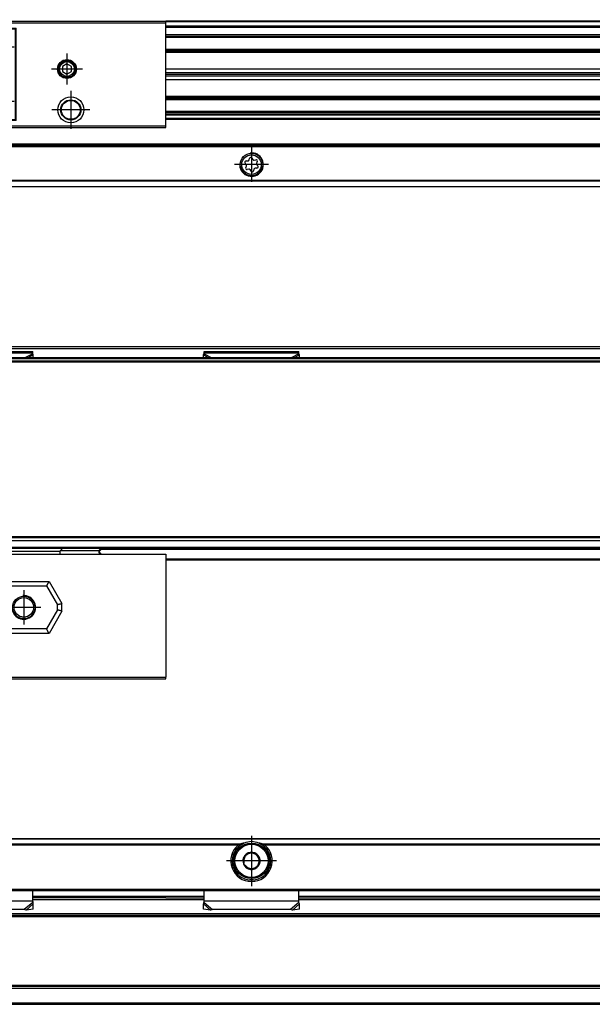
# Model space of a CAD drawing. Header units: millimetres. Extents: x -746 to 1006, y -92 to 517.
# Tile 48 of 59: x 298 to 395, y 11 to 177. Entities that reach past the tile are written whole.
import ezdxf

# ---------------------------------------------------------------- set-up
doc = ezdxf.new("R2010")
doc.units = ezdxf.units.MM
doc.linetypes.add('DOT_CENTER', pattern=[14, 12, -1, 0, -1])
doc.layers.add('1', color=7, linetype='Continuous')

# ---------------------------------------------------------------- blocks, each defined once
blk = doc.blocks.new('SOPORTE_SV2-T__23', base_point=(229.75, 148.85))
at = {"color": 7, "linetype": 'Continuous'}
for p, q in [((939.75, 160.99), (322.75, 160.99)), ((294.48, 158.85), (303.02, 158.85)), ((303.02, 158.85), (322.75, 158.85)), ((954.75, 155.85), (229.75, 155.85)), ((336.35, 153.21), (336.61, 153.21)), ((336.83, 153.38), (336.9, 153.63)), ((337.33, 153.68), (337.46, 153.46)), ((337.71, 153.35), (337.97, 153.41)), ((336.36, 152.63), (336.18, 152.81)), ((336.27, 152.12), (336.4, 152.35)), ((336.78, 151.84), (336.53, 151.78)), ((337.17, 151.51), (337.04, 151.74)), ((337.67, 151.82), (337.6, 151.56)), ((338.15, 151.99), (337.89, 151.98)), ((338.23, 153.07), (338.1, 152.85)), ((338.14, 152.57), (338.32, 152.38)), ((954.75, 148.85), (229.75, 148.85))]:
    blk.add_line(p, q, dxfattribs=at)
at = {"color": 3, "linetype": 'Continuous'}
for p, q in [((939.75, 160.97), (322.75, 160.97)), ((939.75, 160.38), (322.75, 160.38)), ((939.75, 160.2), (322.75, 160.2)), ((954.75, 156.05), (229.75, 156.05)), ((229.75, 155.65), (954.75, 155.65)), ((954.75, 149.93), (229.75, 149.93)), ((954.75, 149.79), (229.75, 149.79)), ((229.75, 148.91), (954.75, 148.91))]:
    blk.add_line(p, q, dxfattribs=at)
at = {"color": 7, "linetype": 'Continuous'}
for radius in [1.9, 1.65]:
    blk.add_circle((337.25, 152.6), radius, dxfattribs=at)
for centre, start, end in [((336.35, 152.98), 90.5656, 223.8716), ((336.61, 153.44), 270.5656, 343.8716), ((337.13, 153.57), 30.1519, 163.8716), ((337.66, 153.58), 210.1519, 283.4579), ((338.03, 153.19), 330.5656, 103.4579), ((336.47, 152.01), 150.5656, 283.8716), ((336.2, 152.46), 330.5656, 43.8716), ((336.84, 151.62), 30.5656, 103.8716), ((337.37, 151.63), 210.5656, 343.8706), ((337.89, 151.75), 90.5656, 163.8706), ((338.3, 152.73), 150.5656, 223.8716), ((338.15, 152.22), 270.5656, 43.8716)]:
    blk.add_arc(centre, 0.233, start, end, dxfattribs=at)
at = {"layer": '1', "color": 2, "linetype": 'DOT_CENTER'}
for p, q in [((337.25, 155.5), (337.25, 149.7)), ((340.15, 152.6), (334.35, 152.6))]:
    blk.add_line(p, q, dxfattribs=at)
at = {"layer": '1', "color": 30, "linetype": 'Continuous'}
blk.add_arc((337.25, 152.6), 2, 175, 95, dxfattribs=at)
blk = doc.blocks.new('REGLA_SV2-620-T__24', base_point=(232.75, 158.85))
at = {"color": 7, "linetype": 'Continuous'}
for p, q in [((290.62, 176.85), (322.75, 176.85)), ((951.75, 176.85), (322.75, 176.85)), ((322.75, 174.31), (951.75, 174.31)), ((951.75, 171.88), (322.75, 171.88)), ((322.75, 168.8), (948.75, 168.8)), ((322.75, 168.14), (948.75, 168.14)), ((948.75, 167.85), (322.75, 167.85)), ((948.75, 167.56), (322.75, 167.56)), ((948.75, 166.9), (322.75, 166.9)), ((322.75, 163.81), (951.75, 163.81)), ((951.75, 161.39), (322.75, 161.39)), ((294.48, 158.85), (303.02, 158.85)), ((303.02, 158.85), (322.75, 158.85))]:
    blk.add_line(p, q, dxfattribs=at)
at = {"color": 3, "linetype": 'Continuous'}
for p, q in [((951.75, 176.75), (322.75, 176.75)), ((322.75, 176.03), (951.75, 176.03)), ((322.75, 175.84), (951.75, 175.84)), ((322.75, 174.59), (951.75, 174.59)), ((322.75, 174.11), (951.75, 174.11)), ((951.75, 172.08), (322.75, 172.08)), ((322.75, 171.73), (948.75, 171.73)), ((948.75, 171.54), (322.75, 171.54)), ((322.75, 164.16), (948.75, 164.16)), ((948.75, 163.96), (322.75, 163.96)), ((322.75, 163.61), (951.75, 163.61)), ((951.75, 161.59), (322.75, 161.59)), ((951.75, 161.11), (322.75, 161.11))]:
    blk.add_line(p, q, dxfattribs=at)
blk = doc.blocks.new('CABEZA_ROSCADA_REGLA_SV2-T__25', base_point=(229.75, 158.85))
at = {"color": 7, "linetype": 'Continuous'}
for p, q in [((229.75, 176.85), (229.75, 176.55)), ((232.75, 176.85), (229.75, 176.85)), ((251.05, 176.55), (229.75, 176.55)), ((229.75, 176.55), (229.75, 159.15)), ((250.88, 176.85), (232.75, 176.85)), ((251.05, 176.55), (250.88, 176.85)), ((290.45, 176.55), (251.05, 176.55)), ((290.62, 176.85), (290.45, 176.55)), ((290.45, 176.55), (322.75, 176.55)), ((290.62, 176.85), (322.75, 176.85)), ((322.75, 176.55), (322.75, 176.85)), ((322.75, 159.15), (322.75, 176.55)), ((242.4, 175.65), (297.45, 175.65)), ((242.4, 160.05), (242.4, 175.65)), ((297.28, 175.5), (242.58, 175.5)), ((242.58, 160.2), (242.58, 175.5)), ((297.28, 175.5), (297.28, 160.2)), ((297.45, 160.05), (297.45, 175.65)), ((306.05, 169.61), (305.3, 169.18)), ((305.3, 169.18), (305.3, 168.31)), ((305.3, 168.31), (306.05, 167.88)), ((306.8, 169.18), (306.05, 169.61)), ((306.05, 167.88), (306.8, 168.31)), ((306.8, 168.31), (306.8, 169.18)), ((297.45, 160.05), (242.4, 160.05)), ((242.58, 160.2), (244.75, 160.2)), ((244.75, 160.2), (297.28, 160.2)), ((229.75, 159.15), (251.05, 159.15)), ((229.75, 159.15), (229.75, 158.85)), ((229.75, 158.85), (232.75, 158.85)), ((232.75, 158.85), (238.48, 158.85)), ((238.48, 158.85), (244.75, 158.85)), ((244.75, 158.85), (247.02, 158.85)), ((247.02, 158.85), (250.88, 158.85)), ((250.88, 158.85), (251.05, 159.15)), ((251.05, 159.15), (290.45, 159.15)), ((290.45, 159.15), (322.75, 159.15)), ((290.45, 159.15), (290.62, 158.85)), ((290.62, 158.85), (294.48, 158.85)), ((294.48, 158.85), (303.02, 158.85)), ((303.02, 158.85), (322.75, 158.85)), ((322.75, 158.85), (322.75, 159.15))]:
    blk.add_line(p, q, dxfattribs=at)
for centre, radius in [((232.7, 173.85), 2.24), ((232.7, 173.85), 1.74), ((232.7, 173.85), 1.62), ((246.1, 172.45), 2.4), ((246.1, 172.45), 2.35), ((293.75, 172.45), 2.4), ((293.75, 172.45), 2.35), ((306.05, 168.75), 1.6), ((306.05, 168.75), 1.42), ((306.05, 168.75), 1.25), ((246.1, 163.25), 2.4), ((246.1, 163.25), 2.35), ((293.75, 163.25), 2.4), ((293.75, 163.25), 2.35), ((306.7, 161.85), 2.2), ((306.7, 161.85), 1.7), ((306.7, 161.85), 1.6)]:
    blk.add_circle(centre, radius, dxfattribs=at)
for centre, start, end in [((243.6, 173.48), 316.4323, 358.5677), ((245.07, 174.94), 271.4323, 313.5677), ((247.13, 174.94), 226.4323, 268.5677), ((248.6, 173.48), 181.4323, 223.5677), ((291.25, 173.48), 316.4323, 358.5677), ((292.72, 174.94), 271.4323, 313.5677), ((294.78, 174.94), 226.4323, 268.5677), ((296.25, 173.48), 181.4323, 223.5677), ((243.6, 171.41), 1.4323, 43.5677), ((245.07, 169.95), 46.4323, 88.5677), ((247.13, 169.95), 91.4323, 133.5677), ((248.6, 171.41), 136.4323, 178.5677), ((291.25, 171.41), 1.4323, 43.5677), ((292.72, 169.95), 46.4323, 88.5677), ((294.78, 169.95), 91.4323, 133.5677), ((296.25, 171.41), 136.4323, 178.5677), ((243.6, 164.28), 316.4323, 358.5677), ((243.6, 162.21), 1.4323, 43.5677), ((245.07, 165.74), 271.4323, 313.5677), ((247.13, 165.74), 226.4323, 268.5677), ((248.6, 164.28), 181.4323, 223.5677), ((248.6, 162.21), 136.4323, 178.5677), ((291.25, 164.28), 316.4323, 358.5677), ((291.25, 162.21), 1.4323, 43.5677), ((292.72, 165.74), 271.4323, 313.5677), ((294.78, 165.74), 226.4323, 268.5677), ((296.25, 164.28), 181.4323, 223.5677), ((296.25, 162.21), 136.4323, 178.5677), ((245.07, 160.75), 46.4323, 88.5677), ((247.13, 160.75), 91.4323, 133.5677), ((292.72, 160.75), 46.4323, 88.5677), ((294.78, 160.75), 91.4323, 133.5677)]:
    blk.add_arc(centre, 1.5, start, end, dxfattribs=at)
at = {"layer": '1', "color": 2, "linetype": 'DOT_CENTER'}
for p, q in [((232.7, 177.09), (232.7, 170.6)), ((246.1, 175.85), (246.1, 169.05)), ((293.75, 175.85), (293.75, 169.05)), ((235.94, 173.85), (229.45, 173.85)), ((249.5, 172.45), (242.7, 172.45)), ((297.15, 172.45), (290.35, 172.45)), ((306.05, 171.35), (306.05, 166.15)), ((308.65, 168.75), (303.45, 168.75)), ((246.1, 166.65), (246.1, 159.85)), ((293.75, 166.65), (293.75, 159.85)), ((306.7, 165.05), (306.7, 158.65)), ((249.5, 163.25), (242.7, 163.25)), ((297.15, 163.25), (290.35, 163.25)), ((309.9, 161.85), (303.5, 161.85))]:
    blk.add_line(p, q, dxfattribs=at)
blk = doc.blocks.new('REGLA_SV2-620-T__26', base_point=(229.75, 148.85))
for name, p in [('CABEZA_ROSCADA_REGLA_SV2-T__25', (229.75, 158.85)), ('REGLA_SV2-620-T__24', (232.75, 158.85)), ('SOPORTE_SV2-T__23', (229.75, 148.85))]:
    blk.add_blockref(name, p)
blk = doc.blocks.new('Bottom3', base_point=(317.25, 162.85))
blk.add_blockref('REGLA_SV2-620-T__26', (229.75, 148.85))
blk = doc.blocks.new('SOPORTE_SV2-T__27', base_point=(229.75, 85.75))
at = {"color": 7, "linetype": 'Continuous'}
for p, q in [((231.05, 121.85), (953.45, 121.85)), ((284.25, 121.02), (300.25, 121.02)), ((300.25, 120.8), (300.25, 121.02)), ((300.25, 120.63), (300.25, 120.8)), ((300.36, 120.42), (300.25, 120.63)), ((300.35, 119.95), (300.36, 120.42)), ((329.14, 120.42), (329.25, 120.63)), ((329.15, 119.95), (329.14, 120.42)), ((329.25, 121.02), (345.25, 121.02)), ((329.25, 120.8), (329.25, 121.02)), ((329.25, 120.63), (329.25, 120.8)), ((345.25, 120.8), (345.25, 121.02)), ((345.25, 120.63), (345.25, 120.8)), ((345.36, 120.42), (345.25, 120.63)), ((345.35, 119.95), (345.36, 120.42)), ((256.06, 87.75), (312.02, 87.75)), ((939.75, 87.75), (312.02, 87.75)), ((954.75, 85.75), (322.75, 85.75))]:
    blk.add_line(p, q, dxfattribs=at)
at = {"color": 3, "linetype": 'Continuous'}
for p, q in [((231.18, 121.49), (953.32, 121.49)), ((284.25, 120.8), (300.25, 120.8)), ((300.25, 120.63), (298.94, 119.95)), ((300.36, 120.42), (299.45, 119.95)), ((329.14, 120.42), (330.05, 119.95)), ((329.25, 120.8), (345.25, 120.8)), ((329.25, 120.63), (330.56, 119.95)), ((345.25, 120.63), (343.94, 119.95)), ((345.36, 120.42), (344.45, 119.95)), ((954.75, 87.55), (311.82, 87.55)), ((322.75, 85.95), (954.75, 85.95))]:
    blk.add_line(p, q, dxfattribs=at)
blk = doc.blocks.new('CABEZA_ROSCADA_REGLA_SV2-T__28', base_point=(229.75, 65.65))
at = {"color": 7, "linetype": 'Continuous'}
for p, q in [((229.75, 86.75), (250.88, 86.75)), ((229.75, 85.95), (229.75, 86.75)), ((251.05, 86.75), (250.88, 86.75)), ((250.88, 86.75), (250.88, 65.95)), ((256.12, 86.75), (251.05, 86.75)), ((251.05, 86.75), (251.05, 65.65)), ((256.06, 87.75), (256.54, 87.26)), ((256.53, 86.75), (256.12, 86.75)), ((263.15, 86.75), (256.53, 86.75)), ((263.15, 87.34), (262.74, 87.75)), ((290.45, 86.75), (263.15, 86.75)), ((290.62, 86.75), (290.45, 86.75)), ((290.45, 65.65), (290.45, 86.75)), ((290.62, 65.95), (290.62, 86.75)), ((290.62, 86.75), (304.94, 86.75)), ((305.35, 87.75), (304.94, 87.34)), ((304.94, 86.75), (311.54, 86.75)), ((311.53, 87.26), (312.02, 87.75)), ((311.54, 86.75), (311.96, 86.75)), ((311.96, 86.75), (322.75, 86.75)), ((322.75, 86.75), (322.75, 65.95)), ((229.75, 85.75), (229.75, 85.95)), ((229.75, 65.95), (229.75, 85.75)), ((236.8, 77.75), (238.91, 81.4)), ((238.91, 81.4), (246.59, 81.4)), ((246.59, 81.4), (248.7, 77.75)), ((292.8, 77.75), (294.91, 81.4)), ((294.91, 81.4), (302.59, 81.4)), ((302.59, 81.4), (304.45, 78.18)), ((238.91, 74.1), (236.8, 77.75)), ((248.7, 77.75), (246.59, 74.1)), ((294.91, 74.1), (292.8, 77.75)), ((304.45, 77.33), (302.59, 74.1)), ((304.45, 77.33), (304.45, 78.18)), ((246.59, 74.1), (238.91, 74.1)), ((302.59, 74.1), (294.91, 74.1)), ((250.88, 65.95), (229.75, 65.95)), ((229.75, 65.95), (229.75, 65.65)), ((251.05, 65.65), (229.75, 65.65)), ((251.05, 65.65), (250.88, 65.95)), ((290.45, 65.65), (251.05, 65.65)), ((290.62, 65.95), (290.45, 65.65)), ((290.45, 65.65), (322.75, 65.65)), ((290.62, 65.95), (322.75, 65.95)), ((322.75, 65.65), (322.75, 65.95))]:
    blk.add_line(p, q, dxfattribs=at)
at = {"color": 3, "linetype": 'Continuous'}
for p, q in [((256.21, 87.75), (256.62, 87.34)), ((263.15, 87.34), (256.62, 87.34)), ((263.2, 87.25), (304.89, 87.25)), ((304.94, 87.34), (311.45, 87.34)), ((311.45, 87.34), (311.86, 87.75)), ((269.47, 82.84), (270.53, 84.69)), ((270.97, 84.69), (272.03, 82.84)), ((235.94, 77.75), (238.48, 82.15)), ((238.48, 82.15), (247.02, 82.15)), ((247.02, 82.15), (249.56, 77.75)), ((271.82, 82.46), (269.68, 82.46)), ((291.94, 77.75), (294.48, 82.15)), ((294.48, 82.15), (303.02, 82.15)), ((303.02, 82.15), (305.2, 78.38)), ((305.2, 77.12), (305.2, 78.38)), ((238.48, 73.35), (235.94, 77.75)), ((249.56, 77.75), (247.02, 73.35)), ((294.48, 73.35), (291.94, 77.75)), ((305.2, 77.12), (303.02, 73.35)), ((247.02, 73.35), (238.48, 73.35)), ((303.02, 73.35), (294.48, 73.35))]:
    blk.add_line(p, q, dxfattribs=at)
at = {"color": 7, "linetype": 'Continuous'}
for centre, radius in [((242.75, 77.75), 1.9), ((242.75, 77.75), 1.65), ((298.75, 77.75), 1.9), ((298.75, 77.75), 1.65)]:
    blk.add_circle(centre, radius, dxfattribs=at)
for centre, radius, start, end in [((263.07, 87.24), 0.131, 3.7675, 48.9854), ((305.02, 87.24), 0.13, 131.0124, 176.2306)]:
    blk.add_arc(centre, radius, start, end, dxfattribs=at)
at = {"color": 3, "linetype": 'Continuous'}
for centre, start, end in [((270.75, 84.56), 30, 150), ((269.68, 82.71), 150, 270), ((271.82, 82.71), 270, 30)]:
    blk.add_arc(centre, 0.25, start, end, dxfattribs=at)
at = {"color": 7, "linetype": 'Continuous'}
for points, knots in [([(256.12, 86.75), (256.14, 86.76), (256.21, 86.77), (256.32, 86.82), (256.44, 86.91), (256.52, 87.04), (256.56, 87.15), (256.56, 87.23), (256.55, 87.25), (256.54, 87.26)], [0, 0, 0, 0, 0.0741165, 0.2021672, 0.3703056, 0.5215738, 0.6576733, 0.7087043, 0.7462659, 0.7462659, 0.7462659, 0.7462659]), ([(263.2, 87.25), (263.2, 87.19), (263.2, 87.07), (263.18, 86.92), (263.18, 86.81), (263.16, 86.77), (263.15, 86.75)], [0, 0, 0, 0, 0.1945783, 0.3538246, 0.4620183, 0.5052321, 0.5052321, 0.5052321, 0.5052321]), ([(304.94, 86.75), (304.93, 86.77), (304.91, 86.81), (304.91, 86.92), (304.89, 87.07), (304.89, 87.19), (304.89, 87.25)], [0, 0, 0, 0, 0.0431727, 0.1513554, 0.3105983, 0.5051762, 0.5051762, 0.5051762, 0.5051762]), ([(311.53, 87.26), (311.52, 87.24), (311.5, 87.19), (311.53, 87.1), (311.58, 87), (311.65, 86.9), (311.76, 86.82), (311.87, 86.77), (311.94, 86.76), (311.96, 86.75)], [0, 0, 0, 0, 0.0617855, 0.1752028, 0.2702151, 0.3767851, 0.5462663, 0.6736439, 0.7455091, 0.7455091, 0.7455091, 0.7455091]), ([(238.48, 82.15), (238.5, 82.11), (238.56, 82.02), (238.64, 81.88), (238.71, 81.74), (238.78, 81.62), (238.85, 81.51), (238.89, 81.44), (238.91, 81.4)], [0, 0, 0, 0, 0.1387235, 0.3314136, 0.4767643, 0.6123724, 0.7391989, 0.8660254, 0.8660254, 0.8660254, 0.8660254]), ([(247.02, 82.15), (246.99, 82.1), (246.94, 82.01), (246.86, 81.86), (246.78, 81.74), (246.71, 81.62), (246.65, 81.51), (246.61, 81.44), (246.59, 81.4)], [0, 0, 0, 0, 0.1685037, 0.3314136, 0.5008844, 0.6123724, 0.7391989, 0.8660254, 0.8660254, 0.8660254, 0.8660254]), ([(294.48, 82.15), (294.51, 82.1), (294.56, 82.01), (294.65, 81.86), (294.72, 81.73), (294.79, 81.62), (294.85, 81.51), (294.89, 81.44), (294.91, 81.4)], [0, 0, 0, 0, 0.1679199, 0.3314136, 0.5077583, 0.6123724, 0.7391989, 0.8660254, 0.8660254, 0.8660254, 0.8660254]), ([(303.02, 82.15), (302.99, 82.1), (302.93, 82), (302.85, 81.85), (302.78, 81.73), (302.71, 81.62), (302.65, 81.51), (302.61, 81.44), (302.59, 81.4)], [0, 0, 0, 0, 0.1945586, 0.3314136, 0.5096969, 0.6123724, 0.7391989, 0.8660254, 0.8660254, 0.8660254, 0.8660254]), ([(305.2, 78.38), (305.15, 78.37), (305.06, 78.34), (304.92, 78.3), (304.79, 78.27), (304.67, 78.24), (304.56, 78.21), (304.49, 78.19), (304.45, 78.18)], [0, 0, 0, 0, 0.1519158, 0.2971373, 0.4317703, 0.5490381, 0.6627476, 0.7764571, 0.7764571, 0.7764571, 0.7764571]), ([(235.94, 77.75), (235.99, 77.75), (236.1, 77.75), (236.26, 77.75), (236.4, 77.75), (236.54, 77.75), (236.68, 77.75), (236.76, 77.75), (236.8, 77.75)], [0, 0, 0, 0, 0.1688099, 0.3314136, 0.4564809, 0.6123724, 0.7391989, 0.8660254, 0.8660254, 0.8660254, 0.8660254]), ([(249.56, 77.75), (249.5, 77.75), (249.39, 77.75), (249.23, 77.75), (249.1, 77.75), (248.96, 77.75), (248.82, 77.75), (248.74, 77.75), (248.7, 77.75)], [0, 0, 0, 0, 0.1989204, 0.3314136, 0.4561855, 0.6123724, 0.7391989, 0.8660254, 0.8660254, 0.8660254, 0.8660254]), ([(291.94, 77.75), (292, 77.75), (292.11, 77.75), (292.27, 77.75), (292.4, 77.75), (292.54, 77.75), (292.68, 77.75), (292.76, 77.75), (292.8, 77.75)], [0, 0, 0, 0, 0.1976792, 0.3314136, 0.4553941, 0.6123724, 0.7391989, 0.8660254, 0.8660254, 0.8660254, 0.8660254]), ([(305.2, 77.12), (305.16, 77.14), (305.06, 77.16), (304.93, 77.2), (304.8, 77.23), (304.68, 77.26), (304.56, 77.3), (304.49, 77.32), (304.45, 77.33)], [0, 0, 0, 0, 0.1250609, 0.2971373, 0.4095104, 0.5490381, 0.6627476, 0.7764571, 0.7764571, 0.7764571, 0.7764571]), ([(238.48, 73.35), (238.5, 73.39), (238.56, 73.49), (238.64, 73.64), (238.72, 73.77), (238.79, 73.89), (238.85, 73.99), (238.89, 74.07), (238.91, 74.1)], [0, 0, 0, 0, 0.1419187, 0.3314136, 0.518438, 0.6123724, 0.7391989, 0.8660254, 0.8660254, 0.8660254, 0.8660254]), ([(247.02, 73.35), (247, 73.39), (246.94, 73.49), (246.86, 73.63), (246.79, 73.76), (246.72, 73.88), (246.65, 73.99), (246.61, 74.07), (246.59, 74.1)], [0, 0, 0, 0, 0.1417123, 0.3314136, 0.4783543, 0.6123724, 0.7391989, 0.8660254, 0.8660254, 0.8660254, 0.8660254]), ([(294.48, 73.35), (294.51, 73.41), (294.57, 73.51), (294.65, 73.65), (294.72, 73.77), (294.79, 73.89), (294.85, 73.99), (294.89, 74.07), (294.91, 74.1)], [0, 0, 0, 0, 0.2015267, 0.3314136, 0.5096719, 0.6123724, 0.7391989, 0.8660254, 0.8660254, 0.8660254, 0.8660254]), ([(303.02, 73.35), (302.99, 73.4), (302.94, 73.5), (302.86, 73.63), (302.79, 73.76), (302.72, 73.87), (302.65, 73.99), (302.61, 74.07), (302.59, 74.1)], [0, 0, 0, 0, 0.1713683, 0.3314136, 0.4554033, 0.6123724, 0.7391989, 0.8660254, 0.8660254, 0.8660254, 0.8660254])]:
    blk.add_open_spline(points, degree=3, knots=knots, dxfattribs=at)
at = {"color": 3, "linetype": 'Continuous'}
for points, knots in [([(256.53, 86.75), (256.55, 86.77), (256.59, 86.82), (256.6, 86.95), (256.62, 87.13), (256.62, 87.27), (256.62, 87.34)], [0, 0, 0, 0, 0.0612673, 0.1973464, 0.391351, 0.6083017, 0.6083017, 0.6083017, 0.6083017]), ([(256.62, 87.34), (256.61, 87.33), (256.59, 87.31), (256.57, 87.29), (256.55, 87.27), (256.54, 87.26), (256.54, 87.26)], [0, 0, 0, 0, 0.044392, 0.080644, 0.1079609, 0.1118633, 0.1118633, 0.1118633, 0.1118633]), ([(311.45, 87.34), (311.45, 87.27), (311.45, 87.13), (311.47, 86.95), (311.48, 86.82), (311.53, 86.77), (311.54, 86.75)], [0, 0, 0, 0, 0.2168263, 0.4106589, 0.5465665, 0.6076479, 0.6076479, 0.6076479, 0.6076479]), ([(311.53, 87.26), (311.53, 87.27), (311.53, 87.27), (311.51, 87.29), (311.49, 87.31), (311.46, 87.33), (311.45, 87.34)], [0, 0, 0, 0, 0.0104252, 0.0208504, 0.0727862, 0.1120602, 0.1120602, 0.1120602, 0.1120602])]:
    blk.add_open_spline(points, degree=3, knots=knots, dxfattribs=at)
at = {"layer": '1', "color": 2, "linetype": 'DOT_CENTER'}
for p, q in [((242.75, 80.65), (242.75, 74.85)), ((298.75, 80.65), (298.75, 74.85)), ((245.65, 77.75), (239.85, 77.75)), ((301.65, 77.75), (295.85, 77.75))]:
    blk.add_line(p, q, dxfattribs=at)
at = {"layer": '1', "color": 30, "linetype": 'Continuous'}
for centre in [(242.75, 77.75), (298.75, 77.75)]:
    blk.add_arc(centre, 2, 175, 95, dxfattribs=at)
blk = doc.blocks.new('REGLA_SV2-620-T__29', base_point=(229.75, 87.75))
at = {"color": 7, "linetype": 'Continuous'}
for p, q in [((941.29, 119.95), (243.21, 119.95)), ((232.75, 119.45), (951.75, 119.45)), ((232.75, 89.04), (951.75, 89.04)), ((256.06, 87.75), (312.02, 87.75)), ((939.75, 87.75), (312.02, 87.75))]:
    blk.add_line(p, q, dxfattribs=at)
at = {"color": 3, "linetype": 'Continuous'}
for p, q in [((232.75, 119.26), (951.75, 119.26)), ((893.94, 119.75), (290.56, 119.75)), ((951.75, 89.65), (232.75, 89.65)), ((951.75, 89.48), (232.75, 89.48)), ((232.75, 89.06), (951.75, 89.06)), ((232.75, 87.95), (951.75, 87.95))]:
    blk.add_line(p, q, dxfattribs=at)
blk = doc.blocks.new('REGLA_SV2-620-T__30', base_point=(229.75, 65.65))
for name, p in [('SOPORTE_SV2-T__27', (229.75, 85.75)), ('REGLA_SV2-620-T__29', (229.75, 87.75)), ('CABEZA_ROSCADA_REGLA_SV2-T__28', (229.75, 65.65))]:
    blk.add_blockref(name, p)
blk = doc.blocks.new('Front5', base_point=(317.25, 93.75))
blk.add_blockref('REGLA_SV2-620-T__30', (229.75, 65.65))
blk = doc.blocks.new('CABEZA_ROSCADA_REGLA_SV2-T__47', base_point=(229.75, 10.65))
at = {"color": 7, "linetype": 'Continuous'}
for p, q in [((232.75, 28.65), (229.75, 28.65)), ((229.75, 27.85), (229.75, 28.65)), ((238.48, 28.65), (232.75, 28.65)), ((244.75, 28.65), (238.48, 28.65)), ((250.88, 28.65), (244.75, 28.65)), ((322.75, 28.65), (300.25, 28.65)), ((229.75, 25.2), (229.75, 27.85)), ((229.75, 22.88), (229.75, 23.8)), ((229.75, 16.43), (229.75, 22.88)), ((229.75, 15.5), (229.75, 16.43)), ((229.75, 11.45), (229.75, 14.1)), ((229.75, 10.65), (229.75, 11.45)), ((229.75, 10.65), (232.75, 10.65)), ((232.75, 10.65), (250.88, 10.65)), ((290.62, 10.65), (322.75, 10.65))]:
    blk.add_line(p, q, dxfattribs=at)
blk = doc.blocks.new('REGLA_SV2-620-T__48', base_point=(229.75, 10.65))
at = {"color": 7, "linetype": 'Continuous'}
for p, q in [((322.75, 28.65), (300.25, 28.65)), ((322.75, 28.65), (329.25, 28.65)), ((345.25, 28.65), (529.25, 28.65)), ((941.58, 25.65), (242.92, 25.65)), ((941.58, 13.65), (242.92, 13.65)), ((290.62, 10.65), (322.75, 10.65)), ((322.75, 10.65), (951.75, 10.65))]:
    blk.add_line(p, q, dxfattribs=at)
at = {"color": 3, "linetype": 'Continuous'}
for p, q in [((300.25, 28.38), (329.25, 28.38)), ((345.25, 28.38), (529.25, 28.38)), ((951.75, 25.92), (232.75, 25.92)), ((941.29, 25.45), (243.21, 25.45)), ((232.75, 13.38), (951.75, 13.38)), ((941.29, 13.85), (243.21, 13.85)), ((232.75, 10.92), (951.75, 10.92))]:
    blk.add_line(p, q, dxfattribs=at)
blk = doc.blocks.new('SOPORTE_SV2-T__49', base_point=(229.75, 26.59))
at = {"color": 7, "linetype": 'Continuous'}
for p, q in [((954.75, 38.65), (229.75, 38.65)), ((334.9, 37.15), (335.26, 37.15)), ((339.24, 37.15), (339.6, 37.15)), ((231.25, 29.9), (953.25, 29.9)), ((300.25, 28.16), (300.25, 29.9)), ((322.75, 28.65), (300.25, 28.65)), ((322.75, 28.65), (329.25, 28.65)), ((329.25, 28.16), (329.25, 29.9)), ((345.25, 28.16), (345.25, 29.9)), ((345.25, 28.65), (529.25, 28.65)), ((298.84, 26.66), (285.66, 26.66)), ((299.17, 26.59), (298.84, 26.66)), ((300.34, 26.72), (299.17, 26.59)), ((300.25, 27.87), (300.25, 28.16)), ((300.36, 27.61), (300.31, 27.78)), ((300.34, 26.72), (300.36, 27.61)), ((329.19, 27.78), (329.14, 27.61)), ((329.16, 26.72), (329.14, 27.61)), ((330.33, 26.59), (329.16, 26.72)), ((329.25, 27.87), (329.25, 28.16)), ((330.66, 26.66), (330.33, 26.59)), ((343.84, 26.66), (330.66, 26.66)), ((344.17, 26.59), (343.84, 26.66)), ((345.34, 26.72), (344.17, 26.59)), ((345.25, 27.87), (345.25, 28.16)), ((345.34, 26.72), (345.36, 27.61))]:
    blk.add_line(p, q, dxfattribs=at)
at = {"color": 3, "linetype": 'Continuous'}
for p, q in [((954.75, 38.59), (229.75, 38.59)), ((335.26, 37.71), (294.24, 37.71)), ((334.98, 37.57), (294.52, 37.57)), ((535.26, 37.71), (339.24, 37.71)), ((534.98, 37.57), (339.52, 37.57)), ((337.61, 31.67), (336.89, 31.67)), ((231.06, 30.1), (953.45, 30.1)), ((329.25, 28.85), (300.25, 28.85)), ((529.25, 28.85), (345.25, 28.85)), ((284.25, 28.16), (300.25, 28.16)), ((300.25, 27.87), (298.84, 26.66)), ((300.36, 27.61), (299.17, 26.59)), ((329.14, 27.61), (330.33, 26.59)), ((329.25, 28.16), (345.25, 28.16)), ((329.25, 27.87), (330.66, 26.66)), ((345.25, 27.87), (343.84, 26.66)), ((345.36, 27.61), (344.17, 26.59))]:
    blk.add_line(p, q, dxfattribs=at)
at = {"color": 7, "linetype": 'Continuous'}
for radius in [3, 0.05]:
    blk.add_circle((337.25, 34.9), radius, dxfattribs=at)
at = {"color": 3, "linetype": 'Continuous'}
blk.add_circle((337.25, 34.9), 2.8, dxfattribs=at)
at = {"color": 7, "linetype": 'Continuous'}
for centre, radius, start, end in [((337.25, 34.9), 3.5, 130.3552, 49.6448), ((337.25, 34.9), 3.25, 112.6199, 67.3801), ((337.36, 31.14), 6.9, 101.3553, 107.6968), ((337.25, 34.9), 3.25, 67.3801, 112.6199), ((337.14, 31.14), 6.9, 72.3032, 78.6447), ((337.25, 34.9), 1.45, 142.7814, 202.7814), ((337.25, 34.9), 1.3, 156.839, 188.7237), ((337.25, 34.9), 1.3, 128.7237, 156.839), ((337.25, 34.9), 1.45, 82.7814, 142.7814), ((337.25, 34.9), 1.3, 96.839, 128.7237), ((337.25, 34.9), 1.3, 68.7237, 96.839), ((337.25, 34.9), 1.45, 82.3311, 82.7814), ((337.25, 34.9), 1.45, 22.7814, 82.3311), ((337.25, 34.9), 1.3, 36.839, 68.7237), ((337.25, 34.9), 1.3, 8.7237, 36.839), ((337.25, 34.91), 1.45, 322.5539, 22.5544), ((337.25, 34.9), 1.3, 336.839, 8.7237), ((337.25, 34.9), 1.45, 202.7814, 262.7814), ((337.25, 34.9), 1.3, 216.839, 248.7237), ((337.25, 34.9), 1.3, 248.7237, 276.839), ((337.24, 34.9), 1.45, 263.0083, 323.0088), ((337.25, 34.9), 1.3, 276.839, 308.7237), ((337.25, 34.9), 1.3, 308.7237, 336.839), ((301.75, 28.21), 1.51, 180.8689, 181.7675), ((301.75, 28.21), 1.51, 181.7675, 196.44), ((327.75, 28.21), 1.51, 343.56, 358.2332), ((327.75, 28.21), 1.51, 358.2332, 359.1311)]:
    blk.add_arc(centre, radius, start, end, dxfattribs=at)
for points, knots in [([(334.98, 37.57), (335.01, 37.59), (335.05, 37.62), (335.12, 37.66), (335.19, 37.69), (335.24, 37.7), (335.26, 37.71)], [0, 0, 0, 0, 0.089092, 0.1584248, 0.2442411, 0.3132374, 0.3132374, 0.3132374, 0.3132374]), ([(339.24, 37.71), (339.26, 37.7), (339.31, 37.69), (339.39, 37.65), (339.45, 37.62), (339.5, 37.58), (339.52, 37.57)], [0, 0, 0, 0, 0.0793997, 0.1547809, 0.2398571, 0.3132569, 0.3132569, 0.3132569, 0.3132569]), ([(336.1, 35.78), (336.09, 35.75), (336.09, 35.69), (336.08, 35.6), (336.07, 35.51), (336.06, 35.44), (336.05, 35.41)], [0, 0, 0, 0, 0.0917297, 0.1825419, 0.2744424, 0.3680689, 0.3680689, 0.3680689, 0.3680689]), ([(336.44, 35.92), (336.41, 35.9), (336.35, 35.88), (336.27, 35.84), (336.18, 35.81), (336.13, 35.79), (336.1, 35.78)], [0, 0, 0, 0, 0.1011722, 0.1856002, 0.2700142, 0.3680602, 0.3680602, 0.3680602, 0.3680602]), ([(337.43, 36.34), (337.41, 36.33), (337.35, 36.3), (337.27, 36.26), (337.18, 36.23), (337.12, 36.2), (337.1, 36.19)], [0, 0, 0, 0, 0.0817956, 0.1824228, 0.2869775, 0.3680853, 0.3680853, 0.3680853, 0.3680853]), ([(337.72, 36.11), (337.69, 36.13), (337.65, 36.17), (337.57, 36.23), (337.5, 36.28), (337.45, 36.32), (337.43, 36.34)], [0, 0, 0, 0, 0.1019717, 0.1856625, 0.2843043, 0.3680817, 0.3680817, 0.3680817, 0.3680817]), ([(338.59, 35.46), (338.56, 35.48), (338.51, 35.51), (338.44, 35.57), (338.36, 35.63), (338.31, 35.67), (338.29, 35.68)], [0, 0, 0, 0, 0.0812807, 0.1824861, 0.2847765, 0.3680863, 0.3680863, 0.3680863, 0.3680863]), ([(338.53, 35.1), (338.54, 35.13), (338.55, 35.19), (338.56, 35.28), (338.57, 35.37), (338.58, 35.43), (338.59, 35.46)], [0, 0, 0, 0, 0.0936956, 0.1856625, 0.2764057, 0.368069, 0.368069, 0.368069, 0.368069]), ([(335.97, 34.71), (335.96, 34.67), (335.95, 34.61), (335.94, 34.52), (335.93, 34.43), (335.92, 34.37), (335.91, 34.34)], [0, 0, 0, 0, 0.0938272, 0.1859207, 0.2765324, 0.3680692, 0.3680692, 0.3680692, 0.3680692]), ([(335.91, 34.34), (335.94, 34.32), (335.99, 34.29), (336.07, 34.23), (336.13, 34.18), (336.18, 34.14), (336.21, 34.12)], [0, 0, 0, 0, 0.1113973, 0.1821247, 0.2667726, 0.3680454, 0.3680454, 0.3680454, 0.3680454]), ([(336.78, 33.69), (336.8, 33.67), (336.85, 33.63), (336.92, 33.58), (337, 33.52), (337.04, 33.48), (337.07, 33.46)], [0, 0, 0, 0, 0.0936265, 0.1855269, 0.2736181, 0.368065, 0.368065, 0.368065, 0.368065]), ([(337.07, 33.46), (337.09, 33.48), (337.15, 33.5), (337.24, 33.54), (337.32, 33.58), (337.38, 33.6), (337.4, 33.61)], [0, 0, 0, 0, 0.0829143, 0.1824207, 0.2891484, 0.3680832, 0.3680832, 0.3680832, 0.3680832]), ([(338.06, 33.89), (338.09, 33.9), (338.15, 33.92), (338.23, 33.96), (338.32, 34), (338.37, 34.02), (338.4, 34.03)], [0, 0, 0, 0, 0.0840505, 0.1856002, 0.2813762, 0.3646164, 0.3646164, 0.3646164, 0.3646164]), ([(338.4, 34.03), (338.4, 34.06), (338.41, 34.12), (338.42, 34.21), (338.43, 34.3), (338.44, 34.36), (338.45, 34.39)], [0, 0, 0, 0, 0.0886581, 0.1790162, 0.2709526, 0.3646164, 0.3646164, 0.3646164, 0.3646164]), ([(300.36, 27.61), (300.35, 27.63), (300.33, 27.67), (300.3, 27.74), (300.28, 27.8), (300.26, 27.85), (300.25, 27.87)], [0, 0, 0, 0, 0.0660342, 0.1356749, 0.2077706, 0.2833141, 0.2833141, 0.2833141, 0.2833141]), ([(329.14, 27.61), (329.15, 27.63), (329.17, 27.67), (329.2, 27.74), (329.22, 27.8), (329.24, 27.85), (329.25, 27.87)], [0, 0, 0, 0, 0.0660342, 0.1356749, 0.2077706, 0.2833141, 0.2833141, 0.2833141, 0.2833141]), ([(345.36, 27.61), (345.35, 27.63), (345.33, 27.67), (345.3, 27.74), (345.28, 27.8), (345.26, 27.85), (345.25, 27.87)], [0, 0, 0, 0, 0.0660342, 0.1356749, 0.2077706, 0.2833141, 0.2833141, 0.2833141, 0.2833141])]:
    blk.add_open_spline(points, degree=3, knots=knots, dxfattribs=at)
at = {"layer": '1', "color": 2, "linetype": 'DOT_CENTER'}
for p, q in [((337.25, 39.15), (337.25, 30.65)), ((341.5, 34.9), (333, 34.9))]:
    blk.add_line(p, q, dxfattribs=at)
blk = doc.blocks.new('REGLA_SV2-620-T__50', base_point=(229.75, 10.65))
for name, p in [('SOPORTE_SV2-T__49', (229.75, 26.59)), ('CABEZA_ROSCADA_REGLA_SV2-T__47', (229.75, 10.65)), ('REGLA_SV2-620-T__48', (229.75, 10.65))]:
    blk.add_blockref(name, p)
blk = doc.blocks.new('Top3', base_point=(317.25, 24.65))
blk.add_blockref('REGLA_SV2-620-T__50', (229.75, 10.65))

msp = doc.modelspace()

# ---------------------------------------------------------------- block references
for name, p in [('Bottom3', (317.25, 162.85)), ('Front5', (317.25, 93.75)), ('Top3', (317.25, 24.65))]:
    msp.add_blockref(name, p)

doc.saveas('drawing.dxf')
